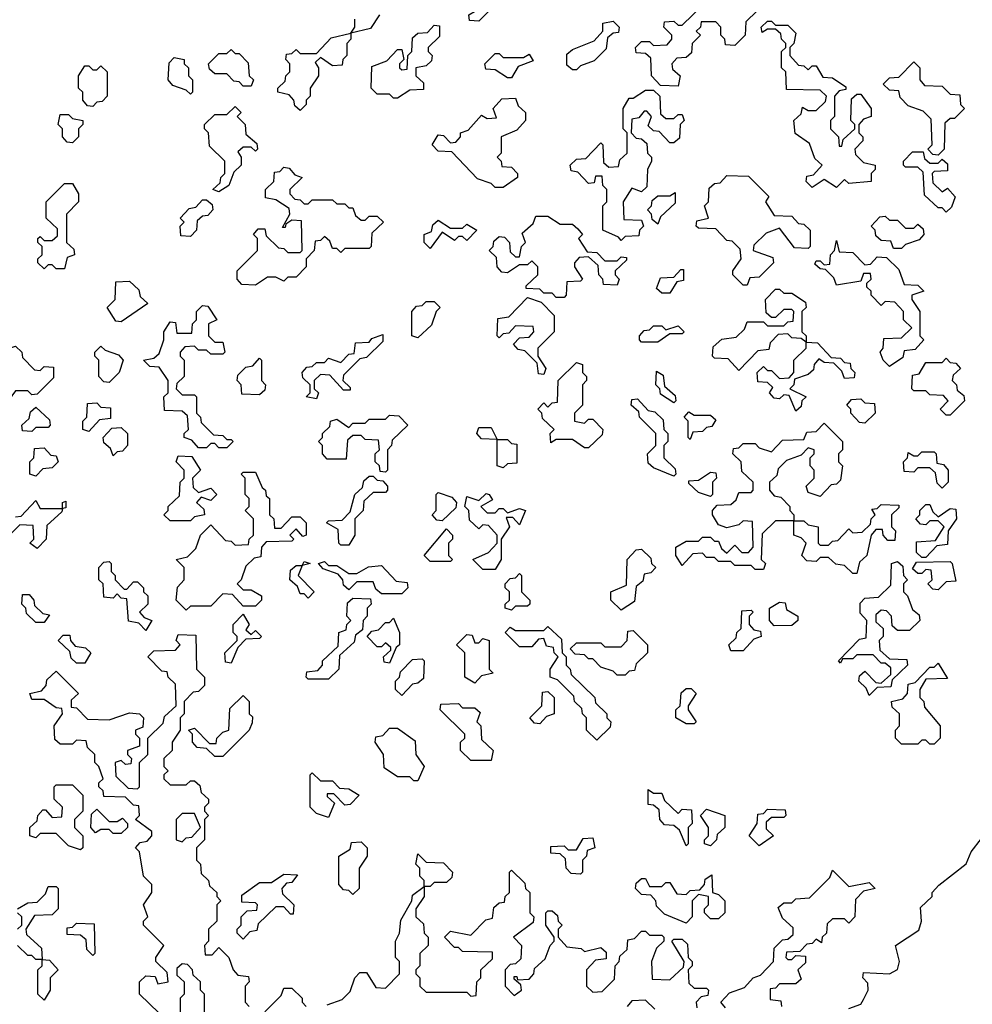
# Model space of a CAD drawing. Extents: x 2494118 to 2687960, y 757339 to 915227.
# Tile 114 of 256: x 2632525 to 2634869, y 763270 to 765693. Entities that reach past the tile are written whole.
import ezdxf

# ---------------------------------------------------------------- set-up
doc = ezdxf.new("R2010")
doc.units = 0

msp = doc.modelspace()

# ---------------------------------------------------------------- linework, layer by layer
at = {"layer": '0CON20XD'}
for points in [[(2633655, 765690), (2633631.7, 765691.7), (2633630, 765705), (2633658.3, 765721.7), (2633661.7, 765748.3), (2633695, 765780), (2633700, 765765), (2633680, 765735), (2633680, 765715), (2633655, 765690)], [(2634145, 765530), (2634101.7, 765531.7), (2634080, 765555), (2634078.3, 765598.3), (2634065, 765610), (2634041.7, 765611.7), (2634040, 765625), (2634055, 765640), (2634075, 765640), (2634085, 765630), (2634118.3, 765631.7), (2634130, 765645), (2634130, 765655), (2634110, 765675), (2634111.7, 765688.3), (2634135, 765690), (2634145, 765680), (2634155, 765680), (2634208.3, 765731.7)], [(2633410, 765705), (2633388.3, 765671.7), (2633340, 765660), (2633340, 765645), (2633330, 765635), (2633330, 765605), (2633320, 765595), (2633318.3, 765581.7), (2633295, 765580), (2633265, 765600), (2633251.7, 765588.3), (2633260, 765575), (2633260, 765555), (2633240, 765525), (2633240, 765505), (2633230, 765495), (2633230, 765485), (2633215, 765470)], [(2634340, 765715), (2634311.7, 765688.3), (2634310, 765655), (2634285, 765630), (2634261.7, 765631.7), (2634260, 765645), (2634250, 765655), (2634250, 765675), (2634238.3, 765688.3), (2634201.7, 765688.3), (2634200, 765675), (2634190, 765665), (2634200, 765655), (2634180, 765635), (2634178.3, 765611.7), (2634165, 765600), (2634141.7, 765598.3), (2634130, 765585), (2634131.7, 765571.7), (2634150, 765555), (2634145, 765530)], [(2633215, 765470), (2633201.7, 765481.7), (2633200, 765495), (2633188.3, 765508.3), (2633160, 765515), (2633160, 765525), (2633178.3, 765541.7), (2633180, 765555), (2633190, 765565), (2633190, 765585), (2633180, 765595), (2633181.7, 765608.3), (2633195, 765610), (2633205, 765620), (2633215, 765610), (2633255, 765610), (2633291.7, 765648.3), (2633340, 765660), (2633350, 765675), (2633350, 765695)], [(2633455, 765500), (2633445, 765500), (2633435, 765510), (2633405, 765510), (2633390, 765525), (2633391.7, 765578.3), (2633428.3, 765591.7), (2633455, 765620), (2633465, 765620), (2633470, 765595), (2633460, 765585), (2633460, 765575), (2633465, 765570), (2633478.3, 765571.7), (2633480, 765605), (2633490, 765615), (2633491.7, 765648.3), (2633505, 765660), (2633528.3, 765661.7), (2633545, 765680), (2633558.3, 765678.3), (2633558.3, 765651.7), (2633530, 765625), (2633530, 765615), (2633540, 765605), (2633538.3, 765591.7), (2633525, 765580), (2633500, 765575), (2633500, 765555), (2633518.3, 765538.3), (2633518.3, 765521.7), (2633485, 765520), (2633455, 765500)], [(2633895, 765570), (2633885, 765570), (2633871.7, 765581.7), (2633871.7, 765608.3), (2633885, 765620), (2633938.3, 765641.7), (2633960, 765665), (2633960, 765685), (2633985, 765690), (2634000, 765675), (2633998.3, 765661.7), (2633985, 765660), (2633971.7, 765648.3), (2633968.3, 765621.7), (2633938.3, 765591.7), (2633905, 765580), (2633895, 765570)], [(2634535, 765280), (2634505, 765300), (2634475, 765280), (2634460, 765295), (2634461.7, 765308.3), (2634478.3, 765311.7), (2634500, 765335), (2634481.7, 765351.7), (2634468.3, 765388.3), (2634433, 765413), (2634430, 765445), (2634448.3, 765461.7), (2634451.7, 765478.3), (2634465, 765470), (2634485, 765470), (2634508.3, 765491.7), (2634510, 765505), (2634495, 765520), (2634411.7, 765521.7), (2634410, 765565), (2634400, 765575), (2634400, 765615), (2634410, 765625), (2634410, 765635), (2634400, 765645), (2634398.3, 765658.3), (2634385, 765670), (2634365, 765670), (2634351.7, 765661.7), (2634350, 765675), (2634365, 765690), (2634375, 765690), (2634385, 765680), (2634415, 765680), (2634435, 765660), (2634430, 765635), (2634420, 765625), (2634420, 765605), (2634441.7, 765581.7), (2634455, 765580), (2634465, 765570), (2634475, 765580), (2634485, 765580), (2634501.7, 765551.7), (2634525, 765550), (2634558.3, 765528.3), (2634558.3, 765521.7), (2634541.7, 765518.3), (2634530, 765505), (2634530, 765455), (2634520, 765445), (2634520, 765425), (2634540, 765405), (2634541.7, 765381.7), (2634548.3, 765381.7), (2634551.7, 765398.3), (2634580, 765425), (2634580, 765435), (2634570, 765445), (2634571.7, 765498.3), (2634585, 765510), (2634595, 765510), (2634620, 765475), (2634620, 765455), (2634601.7, 765448.3), (2634590, 765435), (2634590, 765415), (2634600, 765405), (2634600, 765395), (2634580, 765375), (2634581.7, 765361.7), (2634601.7, 765341.7), (2634630, 765335), (2634630, 765325), (2634620, 765315), (2634620, 765295), (2634565, 765290), (2634555, 765300), (2634535, 765280)], [(2633095, 765530), (2633075, 765530), (2633065, 765540), (2633051.7, 765541.7), (2633035, 765560), (2633005, 765560), (2632991.7, 765571.7), (2632990, 765585), (2633015, 765610), (2633035, 765610), (2633045, 765620), (2633055, 765610), (2633065, 765610), (2633087, 765587), (2633090, 765555), (2633100, 765545), (2633095, 765530)], [(2633735, 765550), (2633725, 765550), (2633695, 765570), (2633671.7, 765571.7), (2633670, 765585), (2633695, 765610), (2633705, 765610), (2633715, 765600), (2633765, 765600), (2633778.3, 765608.3), (2633788.3, 765591.7), (2633751.7, 765578.3), (2633735, 765550)], [(2632705, 765480), (2632691.7, 765481.7), (2632680, 765495), (2632680, 765515), (2632670, 765525), (2632670, 765555), (2632685, 765580), (2632695, 765580), (2632705, 765570), (2632715, 765570), (2632725, 765580), (2632740, 765565), (2632740, 765505), (2632728.3, 765491.7), (2632715, 765490), (2632705, 765480)], [(2632945, 765510), (2632935, 765520), (2632901.7, 765531.7), (2632890, 765545), (2632893, 765587), (2632905, 765600), (2632930, 765595), (2632930, 765585), (2632940, 765575), (2632940, 765555), (2632950, 765545), (2632950, 765515), (2632945, 765510)], [(2634785, 765360), (2634771.7, 765361.7), (2634760, 765375), (2634770, 765385), (2634768.3, 765448.3), (2634748.3, 765468.3), (2634711.7, 765481.7), (2634691.7, 765501.7), (2634688.3, 765518.3), (2634665, 765520), (2634650, 765535), (2634665, 765550), (2634688.3, 765551.7), (2634725, 765590), (2634740, 765575), (2634740, 765545), (2634751.7, 765531.7), (2634795, 765530), (2634815, 765510), (2634838.3, 765508.3), (2634840, 765485), (2634850, 765475), (2634825, 765450), (2634815, 765450), (2634801.7, 765438.3), (2634800, 765375), (2634785, 765360)], [(2634005, 765150), (2633998.3, 765158.3), (2633960, 765175), (2633960, 765235), (2633970, 765245), (2633970, 765275), (2633960, 765285), (2633958.3, 765308.3), (2633941.7, 765308.3), (2633938.3, 765291.7), (2633925, 765290), (2633898.3, 765318.3), (2633881.7, 765321.7), (2633880, 765335), (2633895, 765350), (2633918.3, 765351.7), (2633955, 765390), (2633960, 765385), (2633961.7, 765341.7), (2633975, 765330), (2633998.3, 765331.7), (2634001.7, 765348.3), (2634020, 765365), (2634020, 765415), (2634010, 765425), (2634010, 765475), (2634025, 765500), (2634035, 765500), (2634065, 765520), (2634085, 765520), (2634100, 765505), (2634101.7, 765461.7), (2634115, 765450), (2634135, 765450), (2634145, 765460), (2634155, 765460), (2634160, 765445), (2634150, 765435), (2634148.3, 765401.7), (2634135, 765390), (2634125, 765390), (2634098.3, 765418.3), (2634085, 765420), (2634071.7, 765431.7), (2634080, 765455), (2634068.3, 765468.3), (2634061.7, 765468.3), (2634048.3, 765451.7), (2634031.7, 765448.3), (2634030, 765415), (2634041.7, 765401.7), (2634055, 765400), (2634068.3, 765388.3), (2634070, 765365), (2634080, 765355), (2634080, 765345), (2634070, 765325), (2634068.3, 765281.7), (2634055, 765270), (2634031.7, 765278.3), (2634010, 765245), (2634011.7, 765201.7), (2634055, 765200), (2634060, 765185), (2634050, 765175), (2634048.3, 765161.7), (2634015, 765160), (2634005, 765150)], [(2633715, 765280), (2633695, 765280), (2633685, 765290), (2633651.7, 765301.7), (2633588.3, 765368.3), (2633555, 765370), (2633540, 765385), (2633555, 765410), (2633568.3, 765408.3), (2633585, 765390), (2633598.3, 765391.7), (2633610, 765405), (2633610, 765415), (2633628.3, 765421.7), (2633661.7, 765458.3), (2633675, 765450), (2633698.3, 765451.7), (2633690, 765475), (2633711.7, 765498.3), (2633745, 765500), (2633751.7, 765481.7), (2633770, 765465), (2633770, 765445), (2633748.3, 765421.7), (2633710, 765405), (2633710, 765365), (2633700, 765355), (2633710, 765345), (2633711.7, 765331.7), (2633735, 765330), (2633750, 765315), (2633750, 765305), (2633715, 765280)], [(2632655, 765390), (2632641.7, 765391.7), (2632630, 765405), (2632630, 765425), (2632620, 765435), (2632625, 765460), (2632645, 765460), (2632655, 765450), (2632680, 765445), (2632680, 765435), (2632670, 765425), (2632670, 765405), (2632655, 765390)], [(2633015, 765270), (2633000, 765275), (2633018.3, 765291.7), (2633020, 765305), (2633030, 765315), (2633030, 765345), (2632991.7, 765381.7), (2632990, 765415), (2632980, 765425), (2632980, 765435), (2633005, 765460), (2633035, 765460), (2633055, 765480), (2633070, 765465), (2633060, 765455), (2633080, 765435), (2633081.7, 765411.7), (2633108.3, 765388.3), (2633110, 765375), (2633105, 765370), (2633095, 765380), (2633075, 765380), (2633061.7, 765368.3), (2633070, 765355), (2633070, 765335), (2633051.7, 765318.3), (2633040, 765285), (2633015, 765270)], [(2634805, 765220), (2634795, 765230), (2634785, 765230), (2634751.7, 765261.7), (2634748.3, 765318.3), (2634735, 765330), (2634705, 765330), (2634700, 765335), (2634700, 765345), (2634721.7, 765368.3), (2634748.3, 765368.3), (2634751.7, 765351.7), (2634765, 765340), (2634785, 765340), (2634795, 765350), (2634808.3, 765338.3), (2634808.3, 765321.7), (2634775, 765320), (2634770, 765315), (2634771.7, 765291.7), (2634795, 765270), (2634808.3, 765278.3), (2634827, 765257), (2634818.3, 765231.7), (2634805, 765220)], [(2633105, 765040), (2633071.7, 765041.7), (2633060, 765055), (2633060, 765075), (2633110, 765125), (2633110, 765155), (2633100, 765165), (2633111.7, 765178.3), (2633128.3, 765178.3), (2633131.7, 765161.7), (2633161.7, 765131.7), (2633175, 765130), (2633185, 765120), (2633215, 765120), (2633220, 765125), (2633218.3, 765198.3), (2633195, 765200), (2633180, 765190), (2633178.3, 765181.7), (2633171.7, 765181.7), (2633190, 765215), (2633188.3, 765228.3), (2633155, 765250), (2633130, 765255), (2633130, 765275), (2633150, 765295), (2633151.7, 765318.3), (2633165, 765320), (2633175, 765330), (2633188.3, 765328.3), (2633201.7, 765311.7), (2633220, 765305), (2633190, 765275), (2633190, 765265), (2633201.7, 765251.7), (2633215, 765250), (2633225, 765240), (2633235, 765240), (2633245, 765250), (2633295, 765250), (2633305, 765240), (2633325, 765240), (2633335, 765230), (2633345, 765230), (2633351.7, 765211.7), (2633365, 765200), (2633375, 765200), (2633385, 765210), (2633405, 765210), (2633420, 765195), (2633391.7, 765168.3), (2633390, 765135), (2633385, 765130), (2633325, 765130), (2633315, 765120), (2633305, 765130), (2633295, 765130), (2633288.3, 765148.3), (2633275, 765160), (2633265, 765150), (2633251.7, 765148.3), (2633250, 765125), (2633230, 765105), (2633230, 765085), (2633205, 765060), (2633185, 765060), (2633175, 765050), (2633155, 765060), (2633135, 765060), (2633105, 765040)], [(2632635, 765080), (2632615, 765080), (2632605, 765090), (2632595, 765090), (2632585, 765080), (2632570, 765095), (2632570, 765105), (2632580, 765115), (2632580, 765135), (2632570, 765145), (2632570, 765155), (2632575, 765160), (2632585, 765150), (2632605, 765150), (2632618.3, 765161.7), (2632618.3, 765178.3), (2632590, 765205), (2632590, 765245), (2632635, 765290), (2632655, 765290), (2632670, 765265), (2632670, 765245), (2632640, 765215), (2632640, 765145), (2632658.3, 765128.3), (2632660, 765115), (2632641.7, 765108.3), (2632635, 765080)], [(2634315, 765040), (2634305, 765040), (2634280, 765065), (2634280, 765075), (2634300, 765105), (2634298.3, 765128.3), (2634278.3, 765148.3), (2634265, 765150), (2634238.3, 765178.3), (2634195, 765180), (2634190, 765185), (2634191.7, 765198.3), (2634220, 765205), (2634210, 765235), (2634220, 765245), (2634221.7, 765278.3), (2634235, 765290), (2634248.3, 765291.7), (2634265, 765310), (2634318.3, 765308.3), (2634368.3, 765258.3), (2634360, 765245), (2634381.7, 765211.7), (2634425, 765210), (2634441.7, 765191.7), (2634455, 765190), (2634470, 765175), (2634470, 765135), (2634465, 765130), (2634431.7, 765131.7), (2634395, 765180), (2634361.7, 765168.3), (2634331.7, 765138.3), (2634330, 765125), (2634378.3, 765108.3), (2634380, 765095), (2634345, 765060), (2634321.7, 765058.3), (2634315, 765040)], [(2634095, 765190), (2634081.7, 765201.7), (2634080, 765215), (2634070, 765225), (2634080, 765235), (2634081.7, 765248.3), (2634095, 765260), (2634125, 765260), (2634138.3, 765268.3), (2634138.3, 765241.7), (2634101.7, 765208.3), (2634095, 765190)], [(2632945, 765160), (2632921.7, 765161.7), (2632920, 765185), (2632930, 765195), (2632920, 765205), (2632941.7, 765228.3), (2632958.3, 765231.7), (2632975, 765250), (2632985, 765250), (2632998.3, 765238.3), (2633000, 765225), (2632988.3, 765211.7), (2632975, 765210), (2632961.7, 765198.3), (2632960, 765175), (2632945, 765160)], [(2633535, 765130), (2633520, 765145), (2633520, 765165), (2633538.3, 765171.7), (2633541.7, 765188.3), (2633555, 765200), (2633585, 765180), (2633615, 765180), (2633625, 765190), (2633650, 765175), (2633625, 765150), (2633615, 765160), (2633605, 765160), (2633595, 765150), (2633565, 765170), (2633535, 765130)], [(2633865, 765010), (2633845, 765010), (2633835, 765020), (2633815, 765020), (2633805, 765030), (2633771.7, 765031.7), (2633771.7, 765038.3), (2633800, 765065), (2633800, 765085), (2633785, 765100), (2633775, 765090), (2633755, 765090), (2633725, 765070), (2633711.7, 765071.7), (2633700, 765085), (2633698.3, 765108.3), (2633680, 765125), (2633690, 765135), (2633691.7, 765148.3), (2633705, 765160), (2633718.3, 765158.3), (2633730, 765145), (2633731.7, 765121.7), (2633745, 765110), (2633755, 765110), (2633760, 765135), (2633770, 765145), (2633761.7, 765168.3), (2633788.3, 765191.7), (2633795, 765210), (2633825, 765210), (2633855, 765190), (2633885, 765190), (2633898.3, 765178.3), (2633910, 765165), (2633900, 765155), (2633921.7, 765121.7), (2633945, 765120), (2633965, 765100), (2633995, 765100), (2634005, 765110), (2634018.3, 765108.3), (2634018.3, 765101.7), (2633990, 765075), (2633990, 765065), (2634000, 765055), (2633995, 765040), (2633961.7, 765041.7), (2633960, 765055), (2633950, 765065), (2633948.3, 765088.3), (2633925, 765110), (2633901.7, 765108.3), (2633890, 765095), (2633890, 765085), (2633910, 765055), (2633905, 765050), (2633871.7, 765048.3), (2633870, 765015), (2633865, 765010)], [(2634695, 765130), (2634675, 765130), (2634668.3, 765148.3), (2634645, 765150), (2634631.7, 765161.7), (2634630, 765175), (2634620, 765185), (2634641.7, 765208.3), (2634655, 765210), (2634665, 765200), (2634685, 765200), (2634705, 765180), (2634725, 765180), (2634735, 765190), (2634748.3, 765178.3), (2634750, 765165), (2634738.3, 765151.7), (2634705, 765140), (2634695, 765130)], [(2634665, 764840), (2634650, 764855), (2634642.5, 764875), (2634650, 764885), (2634651.7, 764908.3), (2634695, 764910), (2634720, 764935), (2634700, 764955), (2634700, 764975), (2634678.3, 764998.3), (2634655, 765000), (2634645, 764990), (2634620, 765015), (2634620, 765025), (2634610, 765035), (2634610, 765045), (2634620, 765055), (2634618.3, 765068.3), (2634601.7, 765068.3), (2634595, 765050), (2634535, 765040), (2634528.3, 765058.3), (2634508.3, 765078.3), (2634495, 765080), (2634481.7, 765091.7), (2634485, 765100), (2634495, 765100), (2634505, 765090), (2634518.3, 765091.7), (2634520, 765115), (2634530, 765125), (2634535, 765150), (2634541.7, 765121.7), (2634575, 765120), (2634605, 765090), (2634618.3, 765091.7), (2634635, 765110), (2634658.3, 765108.3), (2634688.3, 765078.3), (2634701.7, 765041.7), (2634735, 765040), (2634750, 765025), (2634720, 765015), (2634720, 765005), (2634740, 764975), (2634740, 764915), (2634750, 764905), (2634728.3, 764881.7), (2634701.7, 764878.3), (2634698.3, 764861.7), (2634665, 764840)], [(2634125, 765020), (2634105, 765020), (2634091.7, 765031.7), (2634101.7, 765058.3), (2634135, 765060), (2634151.7, 765078.3), (2634158.3, 765078.3), (2634158.3, 765051.7), (2634141.7, 765048.3), (2634125, 765020)], [(2632775, 764950), (2632761.7, 764951.7), (2632740, 764985), (2632760, 765005), (2632761.7, 765048.3), (2632795, 765050), (2632818.3, 765028.3), (2632821.7, 765011.7), (2632840, 764995), (2632775, 764950)], [(2634435, 764730), (2634418.3, 764768.3), (2634405, 764770), (2634395, 764760), (2634381.7, 764761.7), (2634370, 764775), (2634378.3, 764788.3), (2634365, 764800), (2634341.7, 764801.7), (2634340, 764825), (2634355, 764840), (2634365, 764830), (2634375, 764830), (2634395, 764810), (2634418.3, 764811.7), (2634430, 764825), (2634430, 764855), (2634460, 764885), (2634460, 764900), (2634448.3, 764908.3), (2634425, 764910), (2634415, 764920), (2634391.7, 764918.3), (2634371.7, 764898.3), (2634368.3, 764881.7), (2634341.7, 764878.3), (2634295, 764830), (2634268.3, 764858.3), (2634235, 764860), (2634230, 764865), (2634231.7, 764888.3), (2634253, 764907), (2634288.3, 764911.7), (2634308.3, 764931.7), (2634315, 764950), (2634355, 764950), (2634365, 764940), (2634405, 764940), (2634415, 764950), (2634428.3, 764951.7), (2634430, 764975), (2634425, 764980), (2634405, 764980), (2634385, 764960), (2634375, 764960), (2634361.7, 764971.7), (2634360, 765005), (2634385, 765030), (2634395, 765030), (2634405, 765020), (2634425, 765020), (2634458.3, 764998.3), (2634460, 764985), (2634450, 764975), (2634450, 764925), (2634460, 764915), (2634460, 764900), (2634488.3, 764898.3), (2634521.7, 764861.7), (2634545, 764860), (2634555, 764850), (2634568.3, 764848.3), (2634570, 764835), (2634580, 764825), (2634578.3, 764811.7), (2634555, 764810), (2634548.3, 764828.3), (2634528.3, 764848.3), (2634505, 764850), (2634491.7, 764858.3), (2634480, 764845), (2634478.3, 764831.7), (2634465, 764820), (2634431.7, 764808.3), (2634430, 764795), (2634420, 764785), (2634460, 764765), (2634450, 764755), (2634448.3, 764741.7), (2634435, 764730)], [(2633505, 764910), (2633490, 764915), (2633490, 764975), (2633501.7, 764988.3), (2633515, 764990), (2633525, 765000), (2633545, 765000), (2633560, 764985), (2633550, 764975), (2633538.3, 764941.7), (2633505, 764910)], [(2633815, 764820), (2633801.7, 764821.7), (2633798.3, 764848.3), (2633768.3, 764878.3), (2633751.7, 764881.7), (2633740, 764895), (2633755, 764910), (2633778.3, 764911.7), (2633790, 764925), (2633788.3, 764938.3), (2633745, 764940), (2633728.3, 764921.7), (2633715, 764920), (2633705, 764910), (2633700, 764915), (2633701.7, 764958.3), (2633728.3, 764961.7), (2633775, 765010), (2633808.3, 764998.3), (2633840, 764965), (2633840, 764925), (2633800, 764885), (2633800, 764865), (2633820, 764835), (2633815, 764820)], [(2633035, 764640), (2633015, 764640), (2633005, 764650), (2632995, 764650), (2632985, 764640), (2632965, 764640), (2632948.3, 764658.3), (2632930, 764665), (2632930, 764675), (2632940, 764685), (2632938.3, 764718.3), (2632925, 764730), (2632881.7, 764731.7), (2632880, 764765), (2632890, 764775), (2632890, 764805), (2632868.3, 764838.3), (2632845, 764840), (2632830, 764855), (2632855, 764860), (2632868.3, 764871.7), (2632880, 764905), (2632880, 764925), (2632895, 764950), (2632908.3, 764948.3), (2632911.7, 764921.7), (2632948.3, 764921.7), (2632950, 764945), (2632960, 764955), (2632960, 764975), (2632975, 764990), (2632988.3, 764988.3), (2633010, 764955), (2632990, 764945), (2632990, 764915), (2633005, 764900), (2633025, 764900), (2633030, 764875), (2633025, 764870), (2632995, 764870), (2632985, 764880), (2632965, 764880), (2632955, 764890), (2632931.7, 764888.3), (2632920, 764875), (2632920, 764865), (2632930, 764855), (2632930, 764815), (2632911.7, 764798.3), (2632910, 764785), (2632925, 764770), (2632955, 764770), (2632960, 764765), (2632960, 764725), (2632970, 764715), (2632971.7, 764701.7), (2633001.7, 764671.7), (2633025, 764670), (2633035, 764660), (2633045, 764660), (2633050, 764655), (2633035, 764640)], [(2634095, 764900), (2634055, 764900), (2634050, 764905), (2634050, 764915), (2634061.7, 764928.3), (2634075, 764930), (2634085, 764940), (2634105, 764940), (2634115, 764930), (2634145, 764940), (2634160, 764925), (2634155, 764920), (2634125, 764920), (2634095, 764900)], [(2633255, 764760), (2633230, 764765), (2633240, 764775), (2633240, 764795), (2633221.7, 764811.7), (2633220, 764825), (2633231.7, 764838.3), (2633245, 764840), (2633255, 764850), (2633275, 764850), (2633285, 764860), (2633315, 764850), (2633335, 764870), (2633348.3, 764871.7), (2633351.7, 764898.3), (2633385, 764900), (2633391.7, 764908.3), (2633418.3, 764918.3), (2633418.3, 764901.7), (2633378.3, 764861.7), (2633361.7, 764858.3), (2633321.7, 764818.3), (2633320, 764805), (2633338.3, 764788.3), (2633338.3, 764781.7), (2633321.7, 764781.7), (2633288.3, 764818.3), (2633265, 764820), (2633250, 764805), (2633250, 764785), (2633260, 764775), (2633255, 764760)], [(2632485, 764740), (2632455, 764740), (2632440, 764755), (2632450, 764765), (2632450, 764795), (2632460, 764805), (2632460, 764835), (2632450, 764845), (2632471.7, 764868.3), (2632495, 764870), (2632500, 764885), (2632515, 764890), (2632530, 764875), (2632531.7, 764861.7), (2632561.7, 764831.7), (2632575, 764830), (2632585, 764840), (2632608.3, 764838.3), (2632608.3, 764811.7), (2632568.3, 764771.7), (2632555, 764770), (2632545, 764780), (2632515, 764780), (2632485, 764740)], [(2632745, 764800), (2632731.7, 764801.7), (2632720, 764815), (2632720, 764855), (2632710, 764865), (2632710, 764875), (2632725, 764890), (2632735, 764880), (2632768.3, 764868.3), (2632780, 764855), (2632770, 764825), (2632745, 764800)], [(2633115, 764770), (2633071.7, 764771.7), (2633070, 764795), (2633060, 764805), (2633061.7, 764818.3), (2633081.7, 764838.3), (2633098.3, 764841.7), (2633115, 764860), (2633120, 764855), (2633120, 764805), (2633130, 764795), (2633128.3, 764781.7), (2633115, 764770)], [(2634815, 764720), (2634805, 764720), (2634790, 764735), (2634810, 764755), (2634798.3, 764768.3), (2634765, 764770), (2634755, 764780), (2634725, 764780), (2634720, 764785), (2634721.7, 764818.3), (2634738.3, 764821.7), (2634755, 764850), (2634795, 764850), (2634805, 764860), (2634815, 764850), (2634828.3, 764848.3), (2634840, 764835), (2634821.7, 764818.3), (2634820, 764805), (2634830, 764795), (2634831.7, 764781.7), (2634848.3, 764768.3), (2634850, 764755), (2634815, 764720)], [(2633925, 764640), (2633915, 764640), (2633885, 764660), (2633845, 764660), (2633831.7, 764651.7), (2633830, 764675), (2633840, 764685), (2633811.7, 764711.7), (2633810, 764725), (2633800, 764735), (2633815, 764750), (2633825, 764740), (2633835, 764750), (2633848.3, 764751.7), (2633850, 764805), (2633895, 764850), (2633910, 764845), (2633910, 764825), (2633920, 764815), (2633920, 764805), (2633910, 764795), (2633910, 764745), (2633890, 764725), (2633890, 764705), (2633915, 764700), (2633925, 764710), (2633935, 764710), (2633960, 764685), (2633958.3, 764671.7), (2633925, 764640)], [(2634135, 764750), (2634101.7, 764771.7), (2634100, 764785), (2634090, 764795), (2634091.7, 764828.3), (2634108.3, 764818.3), (2634111.7, 764791.7), (2634138.3, 764768.3), (2634140, 764755), (2634135, 764750)], [(2634135, 764570), (2634085, 764590), (2634071.7, 764601.7), (2634070, 764625), (2634090, 764645), (2634090, 764675), (2634050, 764715), (2634048.3, 764728.3), (2634030, 764745), (2634031.7, 764758.3), (2634045, 764760), (2634071.7, 764731.7), (2634088.3, 764728.3), (2634108.3, 764708.3), (2634110, 764685), (2634120, 764675), (2634120, 764655), (2634110, 764645), (2634110, 764615), (2634138.3, 764588.3), (2634140, 764575), (2634135, 764570)], [(2634605, 764700), (2634591.7, 764701.7), (2634570, 764725), (2634570, 764735), (2634560, 764745), (2634571.7, 764758.3), (2634595, 764760), (2634605, 764750), (2634628.3, 764748.3), (2634630, 764725), (2634605, 764700)], [(2632555, 764680), (2632531.7, 764681.7), (2632530, 764695), (2632548.3, 764711.7), (2632551.7, 764728.3), (2632565, 764740), (2632598.3, 764708.3), (2632600, 764695), (2632595, 764690), (2632565, 764690), (2632555, 764680)], [(2632695, 764680), (2632680, 764685), (2632680, 764705), (2632690, 764715), (2632691.7, 764748.3), (2632715, 764750), (2632725, 764740), (2632748.3, 764738.3), (2632748.3, 764711.7), (2632721.7, 764708.3), (2632695, 764680)], [(2633425, 764580), (2633411.7, 764581.7), (2633410, 764595), (2633400, 764605), (2633400, 764625), (2633410, 764635), (2633408.3, 764658.3), (2633375, 764660), (2633365, 764670), (2633345, 764670), (2633331.7, 764658.3), (2633328.3, 764611.7), (2633281.7, 764611.7), (2633270, 764625), (2633270, 764645), (2633260, 764655), (2633270, 764665), (2633270, 764675), (2633288.3, 764691.7), (2633290, 764705), (2633305, 764710), (2633335, 764690), (2633345, 764700), (2633375, 764700), (2633385, 764710), (2633425, 764710), (2633435, 764720), (2633458.3, 764718.3), (2633480, 764695), (2633441.7, 764658.3), (2633440, 764645), (2633430, 764635), (2633430, 764585), (2633425, 764580)], [(2634175, 764660), (2634170, 764665), (2634170, 764705), (2634160, 764715), (2634171.7, 764728.3), (2634185, 764720), (2634225, 764720), (2634238.3, 764708.3), (2634228.3, 764691.7), (2634215, 764690), (2634205, 764680), (2634181.7, 764678.3), (2634175, 764660)], [(2632755, 764620), (2632748.3, 764638.3), (2632731.7, 764651.7), (2632730, 764665), (2632751.7, 764688.3), (2632775, 764690), (2632790, 764675), (2632790, 764645), (2632778.3, 764631.7), (2632765, 764630), (2632755, 764620)], [(2633715, 764590), (2633700, 764595), (2633700, 764660), (2633661.7, 764661.7), (2633650, 764675), (2633655, 764690), (2633685, 764690), (2633700, 764660), (2633725, 764660), (2633735, 764650), (2633748.3, 764648.3), (2633748.3, 764601.7), (2633725, 764600), (2633715, 764590)], [(2634585, 764330), (2634575, 764330), (2634555, 764350), (2634533, 764353), (2634515, 764370), (2634495, 764370), (2634485, 764360), (2634461.7, 764361.7), (2634450, 764375), (2634460, 764405), (2634448.3, 764418.3), (2634430, 764425), (2634430, 764460), (2634385, 764460), (2634351.7, 764428.3), (2634350, 764365), (2634360, 764355), (2634355, 764340), (2634335, 764340), (2634325, 764350), (2634285, 764350), (2634275, 764360), (2634245, 764360), (2634235, 764370), (2634215, 764370), (2634205, 764380), (2634181.7, 764378.3), (2634155, 764350), (2634140, 764375), (2634140, 764395), (2634165, 764410), (2634195, 764410), (2634205, 764420), (2634225, 764420), (2634235, 764410), (2634245, 764410), (2634251.7, 764391.7), (2634265, 764380), (2634285, 764400), (2634301.7, 764381.7), (2634318.3, 764381.7), (2634330, 764395), (2634328.3, 764458.3), (2634305, 764460), (2634295, 764450), (2634265, 764442.5), (2634245, 764450), (2634230, 764475), (2634230, 764485), (2634241.7, 764498.3), (2634275, 764500), (2634288.3, 764511.7), (2634295, 764530), (2634325, 764530), (2634330, 764535), (2634330, 764555), (2634301.7, 764581.7), (2634300, 764605), (2634280, 764625), (2634281.7, 764638.3), (2634295, 764640), (2634305, 764650), (2634335, 764650), (2634345, 764640), (2634375, 764630), (2634401.7, 764658.3), (2634455, 764660), (2634461.7, 764678.3), (2634485, 764680), (2634505, 764700), (2634550, 764655), (2634550, 764635), (2634540, 764625), (2634540, 764605), (2634550, 764595), (2634545, 764560), (2634535, 764550), (2634521.7, 764548.3), (2634495, 764520), (2634465, 764530), (2634460, 764545), (2634480, 764565), (2634480, 764585), (2634470, 764595), (2634470, 764615), (2634480, 764625), (2634480, 764635), (2634465, 764640), (2634448.3, 764621.7), (2634411.7, 764608.3), (2634391.7, 764588.3), (2634388.3, 764571.7), (2634370, 764555), (2634370, 764535), (2634381.7, 764521.7), (2634398.3, 764518.3), (2634420, 764495), (2634420, 764485), (2634430, 764475), (2634430, 764460), (2634455, 764460), (2634465, 764450), (2634490, 764445), (2634490, 764405), (2634495, 764400), (2634515, 764400), (2634525, 764410), (2634538.3, 764411.7), (2634565, 764440), (2634575, 764430), (2634598.3, 764431.7), (2634618.3, 764451.7), (2634620, 764465), (2634630, 764475), (2634621.7, 764488.3), (2634635, 764490), (2634645, 764500), (2634688.3, 764498.3), (2634688.3, 764491.7), (2634670, 764475), (2634670, 764445), (2634680, 764435), (2634678.3, 764411.7), (2634661.7, 764411.7), (2634650, 764425), (2634648.3, 764438.3), (2634631.7, 764438.3), (2634620, 764425), (2634610, 764375), (2634591.7, 764358.3), (2634585, 764330)], [(2632565, 764570), (2632550, 764575), (2632550, 764605), (2632560, 764615), (2632561.7, 764638.3), (2632585, 764640), (2632601.7, 764621.7), (2632615, 764620), (2632620, 764605), (2632605, 764590), (2632581.7, 764588.3), (2632565, 764570)], [(2632945, 764460), (2632895, 764460), (2632880, 764475), (2632890, 764485), (2632890, 764495), (2632918.3, 764521.7), (2632920, 764555), (2632930, 764565), (2632930, 764585), (2632910, 764605), (2632915, 764620), (2632948.3, 764618.3), (2632970, 764585), (2632950, 764565), (2632951.7, 764541.7), (2632965, 764530), (2632995, 764540), (2633010, 764525), (2632995, 764510), (2632971.7, 764518.3), (2632960, 764505), (2632978.3, 764488.3), (2632980, 764475), (2632955, 764470), (2632945, 764460)], [(2634795, 764540), (2634783, 764553), (2634778.3, 764578.3), (2634765, 764590), (2634735, 764590), (2634725, 764580), (2634701.7, 764581.7), (2634700, 764605), (2634710, 764615), (2634711.7, 764628.3), (2634725, 764620), (2634735, 764620), (2634745, 764630), (2634775, 764630), (2634780, 764625), (2634781.7, 764601.7), (2634798.3, 764598.3), (2634810, 764585), (2634810, 764555), (2634795, 764540)], [(2632935, 764240), (2632910, 764265), (2632913, 764297), (2632930, 764315), (2632930, 764345), (2632910, 764365), (2632938.3, 764371.7), (2632958.3, 764391.7), (2632970, 764425), (2632995, 764450), (2633031.7, 764411.7), (2633045, 764410), (2633055, 764400), (2633088.3, 764401.7), (2633090, 764415), (2633100, 764425), (2633100, 764465), (2633080, 764485), (2633090, 764495), (2633090, 764515), (2633080, 764525), (2633080, 764565), (2633070, 764575), (2633075, 764580), (2633105, 764580), (2633121.7, 764541.7), (2633130, 764535), (2633131.7, 764521.7), (2633140, 764515), (2633140, 764475), (2633150, 764465), (2633151.7, 764441.7), (2633168.3, 764441.7), (2633195, 764470), (2633215, 764470), (2633230, 764455), (2633230, 764425), (2633221.7, 764421.7), (2633205, 764440), (2633190, 764425), (2633200, 764415), (2633195, 764410), (2633131.7, 764408.3), (2633120, 764395), (2633118.3, 764371.7), (2633101.7, 764368.3), (2633081.7, 764348.3), (2633070, 764315), (2633060, 764305), (2633075, 764290), (2633095, 764290), (2633120, 764275), (2633120, 764265), (2633105, 764250), (2633075, 764250), (2633048.3, 764278.3), (2633025, 764280), (2632995, 764250), (2632945, 764250), (2632935, 764240)], [(2633335, 764400), (2633315, 764400), (2633310, 764405), (2633308.3, 764438.3), (2633280, 764455), (2633285, 764460), (2633318.3, 764461.7), (2633338.3, 764481.7), (2633350, 764525), (2633368.3, 764541.7), (2633371.7, 764558.3), (2633385, 764570), (2633395, 764570), (2633405, 764560), (2633418.3, 764558.3), (2633430, 764545), (2633430, 764535), (2633425, 764530), (2633395, 764530), (2633371.7, 764508.3), (2633370, 764485), (2633350, 764465), (2633350, 764425), (2633335, 764400)], [(2634225, 764520), (2634195, 764530), (2634171.7, 764551.7), (2634171.7, 764558.3), (2634195, 764560), (2634225, 764580), (2634238.3, 764578.3), (2634240, 764565), (2634230, 764555), (2634230, 764525), (2634225, 764520)], [(2633565, 764460), (2633551.7, 764461.7), (2633540, 764475), (2633550, 764485), (2633550, 764525), (2633555, 764530), (2633588.3, 764518.3), (2633600, 764505), (2633598.3, 764491.7), (2633565, 764460)], [(2633695, 764340), (2633665, 764340), (2633640, 764365), (2633678.3, 764381.7), (2633700, 764405), (2633700, 764425), (2633678.3, 764448.3), (2633665, 764450), (2633655, 764440), (2633631.7, 764461.7), (2633630, 764485), (2633620, 764495), (2633625, 764520), (2633655, 764510), (2633672.5, 764527.5), (2633680, 764525), (2633688.3, 764511.7), (2633660, 764495), (2633675, 764480), (2633695, 764480), (2633705, 764490), (2633715, 764490), (2633725, 764480), (2633755, 764490), (2633770, 764485), (2633755, 764450), (2633738.3, 764468.3), (2633721.7, 764468.3), (2633730, 764445), (2633710, 764415), (2633710, 764365), (2633695, 764340)], [(2632515, 764470), (2632528.3, 764471.7), (2632565, 764510), (2632575, 764490), (2632630, 764490), (2632630, 764505), (2632638.3, 764508.3), (2632638.3, 764491.7), (2632630, 764490), (2632628.3, 764481.7), (2632591.7, 764448.3), (2632590, 764415), (2632568.3, 764391.7), (2632550, 764405), (2632560, 764415), (2632558.3, 764448.3), (2632525, 764450), (2632490, 764415)], [(2634755, 764370), (2634745, 764370), (2634731.7, 764381.7), (2634731.7, 764408.3), (2634778.3, 764411.7), (2634800, 764445), (2634785, 764460), (2634765, 764460), (2634755, 764450), (2634741.7, 764451.7), (2634730, 764465), (2634740, 764475), (2634740, 764485), (2634755, 764500), (2634765, 764500), (2634771.7, 764481.7), (2634785, 764470), (2634815, 764490), (2634828.3, 764488.3), (2634830, 764465), (2634810, 764435), (2634808.3, 764401.7), (2634781.7, 764398.3), (2634755, 764370)], [(2633585, 764360), (2633535, 764360), (2633520, 764375), (2633575, 764440), (2633590, 764425), (2633590, 764415), (2633580, 764405), (2633580, 764375), (2633590, 764365), (2633585, 764360)], [(2634005, 764240), (2633980, 764265), (2633980, 764285), (2634018.3, 764301.7), (2634020, 764365), (2634041.7, 764388.3), (2634055, 764390), (2634078.3, 764368.3), (2634080, 764355), (2634090, 764345), (2634078.3, 764331.7), (2634061.7, 764328.3), (2634058.3, 764311.7), (2634041.7, 764298.3), (2634038.3, 764261.7), (2634005, 764240)], [(2632835, 764190), (2632818.3, 764208.3), (2632793, 764213), (2632788.3, 764268.3), (2632775, 764270), (2632765, 764280), (2632755, 764270), (2632731.7, 764271.7), (2632730, 764305), (2632720, 764315), (2632720, 764345), (2632731.7, 764358.3), (2632745, 764360), (2632750, 764355), (2632750, 764335), (2632760, 764325), (2632760, 764315), (2632781.7, 764291.7), (2632788.3, 764291.7), (2632805, 764310), (2632815, 764310), (2632830, 764295), (2632830, 764285), (2632840, 764275), (2632840, 764255), (2632820, 764235), (2632831.7, 764221.7), (2632850, 764215), (2632835, 764190)], [(2633235, 764270), (2633225, 764280), (2633215, 764280), (2633208.3, 764298.3), (2633190, 764315), (2633191.7, 764338.3), (2633205, 764350), (2633220, 764350), (2633225, 764360), (2633240, 764355), (2633220, 764350), (2633210, 764325), (2633250, 764285), (2633235, 764270)], [(2633465, 764280), (2633415, 764280), (2633401.7, 764291.7), (2633395, 764310), (2633355, 764310), (2633335, 764290), (2633321.7, 764301.7), (2633320, 764315), (2633308.3, 764328.3), (2633271.7, 764341.7), (2633260, 764355), (2633275, 764360), (2633285, 764350), (2633305, 764350), (2633335, 764330), (2633355, 764330), (2633383, 764347), (2633415, 764350), (2633451.7, 764311.7), (2633478.3, 764308.3), (2633480, 764295), (2633465, 764280)], [(2634615, 764030), (2634608.3, 764048.3), (2634590, 764065), (2634591.7, 764078.3), (2634605, 764090), (2634631.7, 764061.7), (2634645, 764060), (2634668.3, 764081.7), (2634668.3, 764098.3), (2634655, 764110), (2634645, 764110), (2634625, 764130), (2634585, 764130), (2634575, 764120), (2634550, 764120), (2634545, 764110), (2634540, 764115), (2634591.7, 764168.3), (2634608.3, 764171.7), (2634610, 764215), (2634593, 764233), (2634593, 764257), (2634605, 764270), (2634638.3, 764271.7), (2634668.3, 764301.7), (2634670, 764355), (2634685, 764360), (2634698.3, 764348.3), (2634700, 764325), (2634710, 764315), (2634700, 764305), (2634700, 764285), (2634710, 764275), (2634721.7, 764241.7), (2634738.3, 764228.3), (2634740, 764215), (2634715, 764190), (2634685, 764190), (2634671.7, 764201.7), (2634670, 764225), (2634658.3, 764238.3), (2634645, 764240), (2634631.7, 764228.3), (2634631.7, 764211.7), (2634650, 764195), (2634650, 764175), (2634640, 764165), (2634641.7, 764141.7), (2634665, 764120), (2634708.3, 764118.3), (2634710, 764105), (2634671.7, 764068.3), (2634668.3, 764051.7), (2634635, 764050), (2634615, 764030)], [(2634785, 764290), (2634771.7, 764291.7), (2634760, 764305), (2634770, 764315), (2634768.3, 764338.3), (2634755, 764340), (2634745, 764330), (2634735, 764330), (2634721.7, 764341.7), (2634731.7, 764358.3), (2634815, 764360), (2634820, 764355), (2634828.3, 764311.7), (2634805, 764310), (2634785, 764290)], [(2633735, 764240), (2633720, 764245), (2633720, 764255), (2633730, 764265), (2633730, 764285), (2633720, 764295), (2633720, 764305), (2633731.7, 764318.3), (2633745, 764320), (2633755, 764330), (2633760, 764325), (2633760, 764285), (2633780, 764265), (2633780, 764255), (2633775, 764250), (2633745, 764250), (2633735, 764240)], [(2632585, 764210), (2632565, 764210), (2632541.7, 764231.7), (2632540, 764245), (2632530, 764255), (2632531.7, 764278.3), (2632548.3, 764278.3), (2632560, 764265), (2632561.7, 764251.7), (2632581.7, 764231.7), (2632598.3, 764228.3), (2632585, 764210)], [(2633285, 764070), (2633235, 764070), (2633230, 764075), (2633231.7, 764088.3), (2633258.3, 764091.7), (2633270, 764105), (2633270, 764115), (2633308.3, 764151.7), (2633310, 764185), (2633328.3, 764191.7), (2633330, 764205), (2633340, 764215), (2633330, 764225), (2633331.7, 764258.3), (2633345, 764270), (2633388.3, 764268.3), (2633390, 764255), (2633380, 764245), (2633380, 764225), (2633370, 764215), (2633368.3, 764191.7), (2633351.7, 764178.3), (2633348.3, 764161.7), (2633311.7, 764128.3), (2633310, 764095), (2633285, 764070)], [(2634381.7, 764201.7), (2634370, 764215), (2634370, 764245), (2634395, 764260), (2634408.3, 764258.3), (2634411.7, 764241.7), (2634440, 764225), (2634440, 764215), (2634425, 764202.5), (2634381.7, 764201.7)], [(2633045, 764110), (2633031.7, 764111.7), (2633030, 764135), (2633060, 764165), (2633060, 764175), (2633050, 764185), (2633050, 764205), (2633075, 764230), (2633090, 764205), (2633081.7, 764191.7), (2633095, 764180), (2633105, 764190), (2633120, 764175), (2633115, 764170), (2633081.7, 764168.3), (2633061.7, 764148.3), (2633045, 764110)], [(2634305, 764140), (2634275, 764140), (2634270, 764155), (2634288.3, 764171.7), (2634290, 764185), (2634300, 764195), (2634301.7, 764238.3), (2634325, 764240), (2634330, 764235), (2634320, 764225), (2634320, 764205), (2634331.7, 764191.7), (2634348.3, 764188.3), (2634350, 764175), (2634331.7, 764168.3), (2634305, 764140)], [(2633435, 764110), (2633421.7, 764111.7), (2633420, 764125), (2633438.3, 764141.7), (2633438.3, 764148.3), (2633425, 764160), (2633415, 764150), (2633405, 764150), (2633380, 764175), (2633391.7, 764188.3), (2633408.3, 764191.7), (2633425, 764210), (2633435, 764210), (2633445, 764220), (2633460, 764185), (2633460, 764155), (2633451.7, 764148.3), (2633435, 764110)], [(2633945, 763920), (2633920, 763945), (2633920, 763975), (2633910, 763985), (2633908.3, 763998.3), (2633890, 764015), (2633888.3, 764028.3), (2633848.3, 764068.3), (2633830, 764075), (2633830, 764095), (2633850, 764125), (2633840, 764135), (2633838.3, 764148.3), (2633821.7, 764151.7), (2633815, 764170), (2633801.7, 764168.3), (2633785, 764150), (2633755, 764150), (2633720, 764185), (2633731.7, 764198.3), (2633745, 764190), (2633815, 764190), (2633825, 764200), (2633858.3, 764168.3), (2633860, 764135), (2633870, 764125), (2633870, 764105), (2633880, 764095), (2633881.7, 764081.7), (2633940, 764025), (2633941.7, 764011.7), (2633970, 763985), (2633970, 763975), (2633980, 763965), (2633978.3, 763951.7), (2633945, 763920)], [(2632868.3, 763248.3), (2632820, 763295), (2632820, 763325), (2632835, 763340), (2632858.3, 763338.3), (2632865, 763320), (2632890, 763325), (2632888.3, 763348.3), (2632860, 763375), (2632860, 763385), (2632880, 763415), (2632830, 763465), (2632830, 763475), (2632840, 763485), (2632830, 763515), (2632850, 763545), (2632850, 763565), (2632830, 763585), (2632820, 763645), (2632810, 763655), (2632821.7, 763668.3), (2632838.3, 763671.7), (2632850, 763685), (2632850, 763695), (2632810, 763725), (2632820, 763735), (2632818.3, 763758.3), (2632805, 763760), (2632785, 763780), (2632731.7, 763781.7), (2632730, 763795), (2632720, 763805), (2632720, 763815), (2632730, 763825), (2632720, 763855), (2632710, 763865), (2632710, 763885), (2632691.7, 763901.7), (2632688.3, 763918.3), (2632665, 763920), (2632655, 763910), (2632625, 763910), (2632611.7, 763921.7), (2632610, 763955), (2632630, 763985), (2632628.3, 763998.3), (2632615, 764000), (2632585, 764020), (2632555, 764020), (2632550, 764035), (2632578.3, 764041.7), (2632590, 764055), (2632591.7, 764068.3), (2632615, 764090), (2632670, 764035), (2632651.7, 764018.3), (2632651.7, 764001.7), (2632665, 764000), (2632691.7, 763971.7), (2632745, 763970), (2632795, 763987.5), (2632820, 763985), (2632830, 763975), (2632828.3, 763951.7), (2632810, 763945), (2632810, 763935), (2632820, 763925), (2632820, 763905), (2632790, 763895), (2632790, 763885), (2632800, 763875), (2632798.3, 763861.7), (2632785, 763860), (2632775, 763870), (2632760, 763865), (2632761.7, 763831.7), (2632791.7, 763801.7), (2632815, 763800), (2632820, 763805), (2632820, 763865), (2632840, 763885), (2632840, 763925), (2632878.3, 763961.7), (2632881.7, 763978.3), (2632910, 764005), (2632908.3, 764058.3), (2632890, 764075), (2632888.3, 764088.3), (2632875, 764090), (2632840, 764125), (2632855, 764140), (2632908.3, 764141.7), (2632920, 764155), (2632910, 764165), (2632915, 764180), (2632958.3, 764178.3), (2632960, 764095), (2632980, 764075), (2632980, 764055), (2632965, 764040), (2632951.7, 764038.3), (2632930, 764015), (2632930, 763985), (2632920, 763975), (2632920, 763945), (2632900, 763915), (2632900, 763895), (2632880, 763875), (2632880, 763855), (2632890, 763845), (2632880, 763835), (2632880, 763825), (2632895, 763810), (2632935, 763810), (2632945, 763820), (2632955, 763820), (2632968.3, 763808.3), (2632971.7, 763791.7), (2632990, 763775), (2632990, 763765), (2632980, 763755), (2632980, 763745), (2632990, 763735), (2632980, 763725), (2632980, 763675), (2632960, 763655), (2632960, 763625), (2632970, 763615), (2632971.7, 763591.7), (2632990, 763575), (2632991.7, 763561.7), (2633010, 763545), (2633010, 763535), (2633020, 763525), (2633010, 763515), (2633010, 763475), (2632990, 763455), (2632990, 763425), (2632980, 763415), (2632981.7, 763391.7), (2632998.3, 763391.7), (2633015, 763410), (2633040, 763385), (2633050, 763355), (2633061.7, 763341.7), (2633088.3, 763338.3), (2633090, 763325), (2633080, 763315), (2633080, 763275), (2633090, 763265)], [(2632685, 764110), (2632665, 764110), (2632651.7, 764121.7), (2632648.3, 764138.3), (2632620, 764165), (2632631.7, 764178.3), (2632648.3, 764178.3), (2632650, 764165), (2632661.7, 764151.7), (2632687, 764147), (2632700, 764135), (2632685, 764110)], [(2633645, 764060), (2633620, 764075), (2633620, 764135), (2633600, 764155), (2633625, 764180), (2633638.3, 764178.3), (2633645, 764160), (2633655, 764160), (2633665, 764170), (2633680, 764165), (2633680, 764095), (2633690, 764085), (2633661.7, 764078.3), (2633645, 764060)], [(2634015, 764080), (2633995, 764080), (2633985, 764090), (2633955, 764100), (2633935, 764120), (2633925, 764120), (2633915, 764130), (2633891.7, 764131.7), (2633880, 764145), (2633895, 764160), (2633955, 764160), (2633965, 764150), (2634005, 764150), (2634020, 764165), (2634021.7, 764188.3), (2634035, 764190), (2634070, 764155), (2634070, 764135), (2634041.7, 764108.3), (2634038.3, 764091.7), (2634025, 764090), (2634015, 764080)], [(2633465, 764030), (2633450, 764045), (2633450, 764065), (2633460, 764075), (2633461.7, 764088.3), (2633491.7, 764118.3), (2633515, 764120), (2633520, 764115), (2633518.3, 764071.7), (2633505, 764060), (2633491.7, 764058.3), (2633465, 764030)], [(2634775, 763910), (2634765, 763910), (2634755, 763920), (2634745, 763920), (2634735, 763910), (2634695, 763910), (2634680, 763925), (2634680, 763945), (2634690, 763955), (2634690, 763985), (2634671.7, 764001.7), (2634670, 764015), (2634698.3, 764021.7), (2634710, 764035), (2634711.7, 764058.3), (2634728.3, 764061.7), (2634765, 764100), (2634775, 764100), (2634785, 764110), (2634808.3, 764071.7), (2634755, 764070), (2634740, 764045), (2634740, 764025), (2634750, 764015), (2634751.7, 764001.7), (2634790, 763955), (2634790, 763925), (2634775, 763910)], [(2633025, 763880), (2633005, 763880), (2632985, 763900), (2632961.7, 763901.7), (2632950, 763915), (2632950, 763935), (2632940, 763945), (2632955, 763950), (2632991.7, 763911.7), (2633008.3, 763911.7), (2633010, 763925), (2633025, 763940), (2633040, 763945), (2633041.7, 763998.3), (2633075, 764030), (2633090, 764015), (2633090, 763985), (2633097.5, 763977.5), (2633097, 763963), (2633090, 763945), (2633025, 763880)], [(2633805, 763960), (2633791.7, 763961.7), (2633780, 763975), (2633810, 764005), (2633811.7, 764038.3), (2633825, 764040), (2633840, 764025), (2633840, 763985), (2633821.7, 763978.3), (2633805, 763960)], [(2634185, 763960), (2634165, 763960), (2634140, 763975), (2634140, 763995), (2634150, 764005), (2634153, 764037), (2634165, 764047.5), (2634177, 764047), (2634190, 764035), (2634170, 764005), (2634170, 763995), (2634190, 763965), (2634185, 763960)], [(2633685, 763870), (2633635, 763870), (2633610, 763895), (2633610, 763915), (2633620, 763925), (2633620, 763935), (2633560, 763995), (2633561.7, 764008.3), (2633605, 764010), (2633615, 764000), (2633645, 764000), (2633658.3, 763988.3), (2633650, 763965), (2633660, 763955), (2633661.7, 763921.7), (2633690, 763895), (2633685, 763870)], [(2633505, 763820), (2633495, 763820), (2633485, 763830), (2633455, 763830), (2633421.7, 763851.7), (2633420, 763885), (2633400, 763915), (2633401.7, 763928.3), (2633418.3, 763931.7), (2633435, 763950), (2633455, 763950), (2633498.3, 763918.3), (2633500, 763885), (2633520, 763855), (2633505, 763820)], [(2633285, 763730), (2633255, 763740), (2633240, 763755), (2633240, 763835), (2633245, 763840), (2633265, 763820), (2633295, 763820), (2633311.7, 763801.7), (2633335, 763800), (2633360, 763785), (2633338.3, 763761.7), (2633325, 763760), (2633298.3, 763788.3), (2633281.7, 763788.3), (2633281.7, 763781.7), (2633300, 763765), (2633285, 763730)], [(2632675, 763650), (2632645, 763660), (2632615, 763690), (2632575, 763690), (2632565, 763680), (2632550, 763685), (2632550, 763705), (2632568.3, 763721.7), (2632570, 763735), (2632581.7, 763748.3), (2632588.3, 763748.3), (2632605, 763730), (2632628.3, 763731.7), (2632630, 763755), (2632610, 763775), (2632610, 763805), (2632615, 763810), (2632655, 763810), (2632680, 763785), (2632680, 763745), (2632660, 763725), (2632660, 763705), (2632680, 763685), (2632680, 763655), (2632675, 763650)], [(2634165, 763660), (2634148.3, 763698.3), (2634135, 763710), (2634111.7, 763711.7), (2634100, 763725), (2634098.3, 763748.3), (2634085, 763760), (2634071.7, 763761.7), (2634071.7, 763798.3), (2634085, 763790), (2634105, 763790), (2634111.7, 763771.7), (2634145, 763740), (2634155, 763750), (2634178.3, 763748.3), (2634180, 763715), (2634170, 763705), (2634170, 763665), (2634165, 763660)], [(2632775, 763690), (2632755, 763690), (2632745, 763700), (2632725, 763700), (2632711.7, 763691.7), (2632700, 763705), (2632701.7, 763738.3), (2632715, 763750), (2632745, 763720), (2632765, 763720), (2632778.3, 763728.3), (2632790, 763715), (2632790, 763705), (2632775, 763690)], [(2632925, 763670), (2632935, 763680), (2632948.3, 763681.7), (2632970, 763705), (2632955, 763740), (2632925, 763740), (2632910, 763725), (2632910, 763675), (2632925, 763670)], [(2634225, 763660), (2634210, 763665), (2634210, 763675), (2634220, 763685), (2634220, 763705), (2634200, 763735), (2634215, 763750), (2634260, 763735), (2634260, 763705), (2634241.7, 763688.3), (2634240, 763675), (2634225, 763660)], [(2634345, 763660), (2634320, 763685), (2634340, 763715), (2634341.7, 763738.3), (2634355, 763740), (2634365, 763750), (2634408.3, 763748.3), (2634410, 763735), (2634405, 763730), (2634375, 763730), (2634361.7, 763718.3), (2634361.7, 763701.7), (2634380, 763685), (2634345, 763660)], [(2633345, 763540), (2633335, 763550), (2633321.7, 763551.7), (2633310, 763565), (2633310, 763635), (2633338.3, 763651.7), (2633341.7, 763668.3), (2633365, 763670), (2633380, 763655), (2633380, 763635), (2633360, 763605), (2633360, 763555), (2633345, 763540)], [(2633905, 763590), (2633881.7, 763591.7), (2633870, 763605), (2633868.3, 763628.3), (2633855, 763640), (2633831.7, 763641.7), (2633831.7, 763658.3), (2633865, 763660), (2633875, 763650), (2633895, 763650), (2633911.7, 763678.3), (2633935, 763680), (2633940, 763655), (2633921.7, 763648.3), (2633920, 763635), (2633910, 763625), (2633910, 763595), (2633905, 763590)], [(2634565, 763260), (2634595, 763270), (2634601.7, 763281.7), (2634612.5, 763305), (2634611.7, 763321.7), (2634600, 763335), (2634601.7, 763348.3), (2634665, 763345.4), (2634684.7, 763355.3), (2634690, 763375), (2634680, 763415), (2634737.6, 763452.4), (2634744, 763475), (2634741.7, 763508.3), (2634770, 763535), (2634770, 763545), (2634787, 763563), (2634854.3, 763615.7), (2634866.2, 763645), (2634891.7, 763678.3)], [(2633281.7, 763268.3), (2633318.3, 763281.7), (2633338.3, 763301.7), (2633350, 763335), (2633361.7, 763348.3), (2633378.3, 763348.3), (2633401.7, 763311.7), (2633425, 763310), (2633460, 763345), (2633460, 763375), (2633450, 763385), (2633450, 763425), (2633460, 763445), (2633463, 763477), (2633490, 763525), (2633491.7, 763538.3), (2633520, 763560), (2633520, 763575), (2633510, 763585), (2633510, 763605), (2633500, 763615), (2633505, 763640), (2633525, 763620), (2633568.3, 763618.3), (2633590, 763595), (2633588.3, 763581.7), (2633575, 763570), (2633545, 763570), (2633535, 763560), (2633520, 763560), (2633520, 763535), (2633500, 763505), (2633500, 763485), (2633518.3, 763468.3), (2633520, 763445), (2633530, 763435), (2633530, 763415), (2633510, 763395), (2633510, 763365), (2633500, 763355), (2633500, 763345), (2633510, 763335), (2633510, 763315), (2633525, 763300), (2633625, 763300), (2633635, 763290), (2633648.3, 763291.7), (2633650, 763325), (2633660, 763335), (2633660, 763355), (2633688.3, 763381.7), (2633688.3, 763398.3), (2633615, 763400), (2633605, 763410), (2633595, 763410), (2633570, 763435), (2633585, 763450), (2633635, 763440), (2633671.7, 763478.3), (2633688.3, 763481.7), (2633691.7, 763508.3), (2633705, 763520), (2633718.3, 763521.7), (2633720, 763535), (2633730, 763545), (2633730, 763595), (2633735, 763600), (2633768.3, 763568.3), (2633770, 763555), (2633780, 763545), (2633780, 763495), (2633790, 763485), (2633788.3, 763471.7), (2633740, 763435), (2633760, 763415), (2633758.3, 763381.7), (2633745, 763370), (2633731.7, 763368.3), (2633720, 763355), (2633720, 763315), (2633741.7, 763291.7), (2633760, 763305), (2633758.3, 763318.3), (2633741.7, 763331.7), (2633741.7, 763338.3), (2633748.3, 763338.3), (2633750, 763330), (2633778.3, 763331.7), (2633790, 763345), (2633791.7, 763358.3), (2633818.3, 763381.7), (2633830, 763415), (2633840, 763425), (2633840, 763435), (2633820, 763465), (2633820, 763495), (2633825, 763500), (2633835, 763500), (2633848.3, 763488.3), (2633850, 763475), (2633860, 763465), (2633850, 763455), (2633850, 763435), (2633871.7, 763411.7), (2633907, 763407), (2633915, 763400), (2633955, 763410), (2633968.3, 763398.3), (2633968.3, 763381.7), (2633941.7, 763378.3), (2633920, 763355), (2633920, 763315), (2633935, 763300), (2633958.3, 763301.7), (2633988.3, 763331.7), (2633990, 763365), (2634000, 763375), (2634001.7, 763388.3), (2634020, 763405), (2634021.7, 763428.3), (2634038.3, 763431.7), (2634055, 763450), (2634065, 763450), (2634075, 763440), (2634105, 763440), (2634110, 763435), (2634110, 763425), (2634091.7, 763408.3), (2634080, 763375), (2634081.7, 763331.7), (2634125, 763330), (2634158.3, 763361.7), (2634160, 763375), (2634130, 763425), (2634135, 763430), (2634155, 763430), (2634168.3, 763418.3), (2634170, 763385), (2634180, 763375)], [(2634261.7, 763261.7), (2634250, 763275), (2634271.7, 763298.3), (2634308.3, 763311.7), (2634330, 763335), (2634348.3, 763341.7), (2634380, 763375), (2634381.7, 763408.3), (2634401.7, 763428.3), (2634415, 763430), (2634428.3, 763441.7), (2634428.3, 763458.3), (2634401.7, 763481.7), (2634391.7, 763508.3), (2634405, 763520), (2634425, 763520), (2634435, 763530), (2634468.3, 763531.7), (2634518.3, 763581.7), (2634525, 763600), (2634565, 763560), (2634615, 763570), (2634630, 763555), (2634601.7, 763548.3), (2634581.7, 763528.3), (2634580, 763485), (2634565, 763470), (2634555, 763480), (2634525, 763480), (2634511.7, 763468.3), (2634510, 763445), (2634500, 763435), (2634498.3, 763421.7), (2634485, 763430), (2634475, 763420), (2634461.7, 763418.3), (2634445, 763400), (2634411.7, 763398.3), (2634410, 763385), (2634415, 763380), (2634425, 763380), (2634435, 763390), (2634458.3, 763388.3), (2634458.3, 763371.7), (2634440, 763355), (2634448.3, 763331.7), (2634435, 763320), (2634395, 763320), (2634385, 763310), (2634371.7, 763308.3), (2634371.7, 763281.7), (2634398.3, 763278.3), (2634400, 763265)], [(2633075, 763430), (2633060, 763445), (2633060, 763455), (2633070, 763465), (2633070, 763485), (2633085, 763500), (2633108.3, 763501.7), (2633110, 763515), (2633105, 763520), (2633071.7, 763521.7), (2633071.7, 763538.3), (2633115, 763570), (2633145, 763570), (2633175, 763590), (2633208.3, 763588.3), (2633195, 763570), (2633181.7, 763568.3), (2633170, 763555), (2633171.7, 763541.7), (2633200, 763515), (2633198.3, 763491.7), (2633191.7, 763491.7), (2633175, 763510), (2633155, 763510), (2633111.7, 763468.3), (2633108.3, 763451.7), (2633091.7, 763448.3), (2633075, 763430)], [(2634165, 763470), (2634111.7, 763491.7), (2634091.7, 763511.7), (2634090, 763525), (2634078.3, 763538.3), (2634055, 763540), (2634040, 763555), (2634041.7, 763568.3), (2634055, 763580), (2634065, 763580), (2634075, 763560), (2634105, 763560), (2634115, 763570), (2634125, 763570), (2634141.7, 763541.7), (2634165, 763540), (2634175, 763550), (2634198.3, 763551.7), (2634210, 763565), (2634211.7, 763578.3), (2634228.3, 763588.3), (2634230, 763545), (2634245, 763540), (2634260, 763525), (2634260, 763495), (2634245, 763480), (2634225, 763480), (2634210, 763495), (2634210, 763505), (2634220, 763515), (2634220, 763535), (2634195, 763540), (2634180, 763525), (2634180, 763485), (2634165, 763470)], [(2632520, 763505), (2632545, 763520), (2632568.3, 763521.7), (2632588.3, 763541.7), (2632595, 763560), (2632615, 763560), (2632620, 763555), (2632620, 763505), (2632605, 763490), (2632561.7, 763488.3), (2632540, 763455), (2632541.7, 763441.7), (2632578.3, 763408.3), (2632580, 763380), (2632598.3, 763378.3), (2632620, 763355), (2632600, 763335), (2632600, 763305), (2632585, 763280)], [(2632520, 763455), (2632530, 763465), (2632530, 763485), (2632520, 763495)], [(2632705, 763390), (2632690, 763405), (2632688.3, 763428.3), (2632675, 763440), (2632641.7, 763441.7), (2632641.7, 763458.3), (2632655, 763460), (2632665, 763470), (2632708.3, 763468.3), (2632710, 763395), (2632705, 763390)], [(2632585, 763280), (2632570, 763295), (2632570, 763355), (2632580, 763365), (2632580, 763380), (2632565, 763380), (2632555, 763390), (2632545, 763390), (2632520, 763415)], [(2634180, 763375), (2634180, 763365), (2634170, 763355), (2634171.7, 763321.7), (2634185, 763310), (2634215, 763310), (2634220, 763305), (2634218.3, 763291.7), (2634201.7, 763288.3), (2634190, 763275), (2634191.7, 763261.7)], [(2632980, 763245), (2632980, 763295), (2632970, 763305), (2632970, 763325), (2632951.7, 763341.7), (2632950, 763355), (2632938.3, 763368.3), (2632925, 763370), (2632911.7, 763358.3), (2632911.7, 763341.7), (2632930, 763325), (2632930, 763295), (2632920, 763285), (2632920, 763235)], [(2633128.3, 763251.7), (2633168.3, 763291.7), (2633175, 763310), (2633195, 763310), (2633220, 763285), (2633220, 763275), (2633230, 763265)], [(2634088.3, 763258.3), (2634065, 763280), (2634031.7, 763278.3), (2634020, 763265)]]:
    msp.add_lwpolyline(points, dxfattribs=at)

doc.saveas('drawing.dxf')
